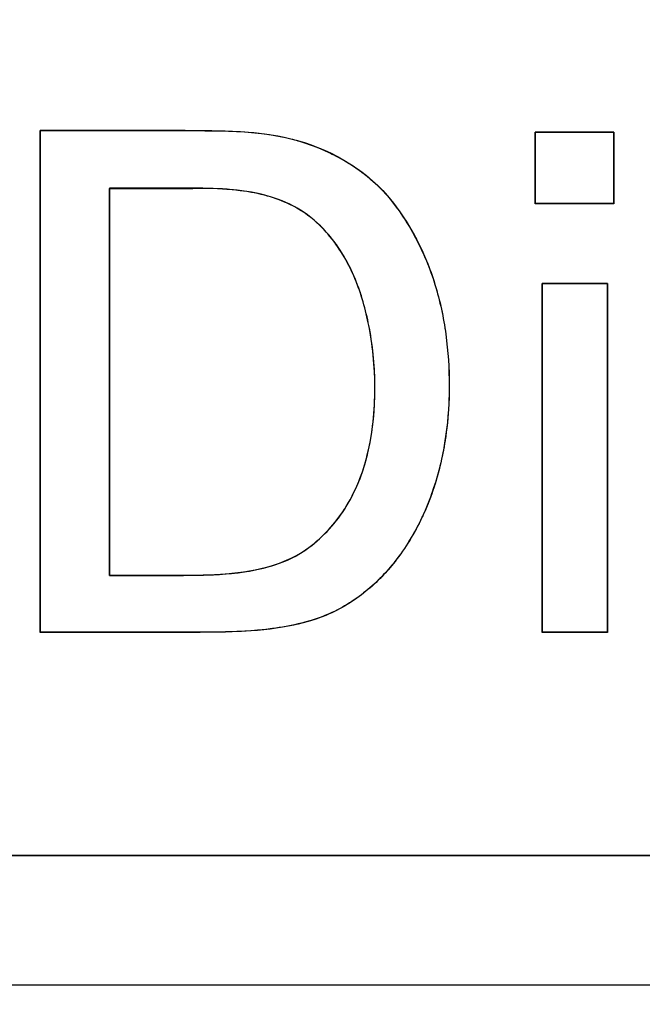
# Model space of a CAD drawing. Header units: inches. Extents: x 0 to 34, y 0 to 22.
# Tile 63 of 73: x 29.6164 to 29.716, y 10.7024 to 10.8599. Entities that reach past the tile are written whole.
import ezdxf

# ---------------------------------------------------------------- set-up
doc = ezdxf.new("R2010")
doc.units = ezdxf.units.IN
doc.header["$LTSCALE"] = 1.87
doc.header["$MEASUREMENT"] = 0
doc.layers.get('0').update_dxf_attribs({"linetype": 'CONTINUOUS'})
doc.layers.add('DATUMCURVES', color=7, linetype='CONTINUOUS')
doc.layers.add('DIMENSIONS', color=7, linetype='CONTINUOUS')
doc.styles.get("Standard").update_dxf_attribs({"font": 'txt', "width": 0.8})
doc.dimstyles.new('DIMSTYLE_1', dxfattribs={"dimtxt": 0.125, "dimasz": 0.18, "dimexe": 0.18, "dimexo": 0.0625, "dimgap": 0.09, "dimtad": 0, "dimtih": 1, "dimtoh": 1, "dimdec": 3, "dimzin": 4, "dimdsep": 46, "dimtxsty": 'STANDARD', "dimblk": '_FILLED', "dimblk1": '_FILLED', "dimblk2": '_FILLED', "dimcen": 0.09, "dimadec": 0, "dimazin": 0, "dimtp": 0.001, "dimtm": 0.001, "dimtfac": 1, "dimtdec": 3, "dimtofl": 0, "dimtmove": 0, "dimatfit": 3, "dimldrblk": '_FILLED', "dimfxl": 1, "dimtolj": 1, "dimtzin": 4, "dimarcsym": 0})

# ---------------------------------------------------------------- blocks, each defined once
blk = doc.blocks.new('_FILLED')
at = {"color": 0, "linetype": 'BYBLOCK'}
blk.add_solid([(0, 0), (-1, 0.1736111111), (-1, -0.1736111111)], dxfattribs=at)
blk = doc.blocks.new('*D5')
at = {"layer": 'DIMENSIONS', "color": 2, "linetype": 'CONTINUOUS'}
for p, q in [((31.3104508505, 11.3017219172), (31.3104508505, 11.6617219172)), ((28.9731217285, 11.3017219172), (31.4354508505, 11.3017219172)), ((30.165101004, 10.5557219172), (31.4354508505, 10.5557219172)), ((31.3104508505, 10.5557219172), (31.3104508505, 10.1957219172))]:
    blk.add_line(p, q, dxfattribs=at)
at = {"layer": 'DIMENSIONS', "color": 2, "linetype": 'CONTINUOUS', "xscale": 0.18, "yscale": 0.18, "zscale": 0.18}
for p, rotation in [((31.3104508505, 11.3017219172), 270), ((31.3104508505, 10.5557219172), 90)]:
    blk.add_blockref('_FILLED', p, dxfattribs=dict(at, rotation=rotation))
at = {"layer": 'DIMENSIONS', "color": 2, "linetype": 'CONTINUOUS', "width": 0.8}
for s, p in [('[', (31.2229508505, 10.8861030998)), (']', (31.8229508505, 10.8861030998)), ('.746', (30.6979508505, 10.8861030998)), ('18.95', (31.3229508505, 10.8861030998))]:
    blk.add_text(s, height=0.125, dxfattribs=at).set_placement(p)

msp = doc.modelspace()

# ---------------------------------------------------------------- linework, layer by layer
at = {"color": 7, "linetype": 'CONTINUOUS'}
for p, q in [((29.6428772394, 10.8421205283), (29.6196564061, 10.8421205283)), ((29.6196564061, 10.8421205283), (29.6196564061, 10.7619066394)), ((29.7114272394, 10.8419038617), (29.6988675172, 10.8419038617)), ((29.6988675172, 10.8419038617), (29.6988675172, 10.8304566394)), ((29.7114272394, 10.8304566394), (29.7114272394, 10.8419038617)), ((29.6307522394, 10.8328969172), (29.6440980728, 10.8328969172)), ((29.6307522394, 10.7710080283), (29.6307522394, 10.8328969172)), ((29.6988675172, 10.8304566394), (29.7114272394, 10.8304566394)), ((29.7104230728, 10.8176788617), (29.6999786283, 10.8176788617)), ((29.6999786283, 10.8176788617), (29.6999786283, 10.7619066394)), ((29.7104230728, 10.7619066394), (29.7104230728, 10.8176788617)), ((29.6416564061, 10.7710080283), (29.6307522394, 10.7710080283)), ((29.6196564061, 10.7619066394), (29.6421994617, 10.7619066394)), ((29.6999786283, 10.7619066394), (29.7104230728, 10.7619066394)), ((28.4099508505, 10.7262219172), (30.0654508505, 10.7262219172)), ((28.3892145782, 10.7055488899), (30.0831223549, 10.7055488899))]:
    msp.add_line(p, q, dxfattribs=at)
for points, knots in [([(29.6428772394, 10.8421205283), (29.6485171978, 10.8421205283), (29.6602528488, 10.8422791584), (29.6713288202, 10.8362352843), (29.6752119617, 10.8316774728)], [0, 0, 0, 0, 0.4850472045, 1, 1, 1, 1]), ([(29.6752119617, 10.8316774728), (29.6786911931, 10.8276006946), (29.6825153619, 10.8201562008), (29.6847403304, 10.8095546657), (29.6853418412, 10.8001484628), (29.6844012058, 10.7901426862), (29.681255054, 10.7805910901), (29.6769658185, 10.7734604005), (29.6717852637, 10.7680832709), (29.6656237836, 10.764333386), (29.6555336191, 10.7617915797), (29.6476190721, 10.7619066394), (29.6421994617, 10.7619066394)], [0, 0, 0, 0, 0.1609089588, 0.2424064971, 0.3246702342, 0.4430502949, 0.5417770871, 0.6240781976, 0.6907248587, 0.7642462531, 0.8372889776, 1, 1, 1, 1]), ([(29.6657486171, 10.8255250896), (29.6656406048, 10.8256507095), (29.6643402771, 10.8271290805), (29.661494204, 10.8295953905), (29.6543114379, 10.8326730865), (29.648260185, 10.8328969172), (29.6440980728, 10.8328969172)], [0, 0, 0, 0, 0.0209588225, 0.2490328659, 0.4715298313, 1, 1, 1, 1]), ([(29.6732050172, 10.8009010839), (29.6732050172, 10.8044187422), (29.672612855, 10.8105755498), (29.6701471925, 10.8189946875), (29.6674445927, 10.8235526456), (29.6657486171, 10.8255250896)], [0, 0, 0, 0, 0.403106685, 0.7029887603, 1, 1, 1, 1]), ([(29.6626522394, 10.7754566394), (29.6650153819, 10.7772273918), (29.6715216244, 10.7844252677), (29.6732050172, 10.7944201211), (29.6732050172, 10.8009010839)], [0, 0, 0, 0, 0.3130154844, 1, 1, 1, 1])]:
    msp.add_open_spline(points, degree=3, knots=knots, dxfattribs=at)
msp.add_open_spline([(29.6416564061, 10.7710080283), (29.6488103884, 10.7710080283), (29.6569260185, 10.7711682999), (29.6626522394, 10.7754566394)], degree=3, dxfattribs=at)
at = {"layer": 'DATUMCURVES', "color": 40, "linetype": 'CONTINUOUS'}
for points, knots in [([(29.6196501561, 10.761893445, 3.1355), (29.6196501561, 10.7660719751, 3.1355), (29.6196501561, 10.7928145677, 3.1355), (29.6196501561, 10.8195571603, 3.1355), (29.6196501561, 10.8421212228, 3.1355)], [0, 0, 0, 0, 0.15625, 1, 1, 1, 1]), ([(29.6196501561, 10.8421212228, 3.1355), (29.6208595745, 10.8421212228, 3.1355), (29.6285998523, 10.8421212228, 3.1355), (29.6363401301, 10.8421212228, 3.1355), (29.6428709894, 10.8421212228, 3.1355)], [0, 0, 0, 0, 0.15625, 1, 1, 1, 1]), ([(29.619651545, 10.7619087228, 3.1355), (29.619651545, 10.7660871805, 3.1355), (29.619651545, 10.7928293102, 3.1355), (29.619651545, 10.8195714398, 3.1355), (29.619651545, 10.8421351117, 3.1355)], [0, 0, 0, 0, 0.15625, 1, 1, 1, 1]), ([(29.619651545, 10.8421351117, 3.1355), (29.6208609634, 10.8421351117, 3.1355), (29.6286012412, 10.8421351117, 3.1355), (29.6363415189, 10.8421351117, 3.1355), (29.6428723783, 10.8421351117, 3.1355)], [0, 0, 0, 0, 0.15625, 1, 1, 1, 1]), ([(29.6428723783, 10.8421351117, 3.1355), (29.6485123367, 10.8421351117, 3.1355), (29.6602479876, 10.8422937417, 3.1355), (29.6713239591, 10.8362498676, 3.1355), (29.6752071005, 10.8316920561, 3.1355)], [0, 0, 0, 0, 0.4850472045, 1, 1, 1, 1]), ([(29.6529600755, 10.8418785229, 3.1355), (29.655236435, 10.8416951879, 3.1355), (29.6582844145, 10.8412639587, 3.1355), (29.6612863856, 10.8404003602, 3.1355), (29.6620510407, 10.8401503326, 3.1355)], [0, 0, 0, 0, 0.7430166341, 1, 1, 1, 1]), ([(29.6988612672, 10.8304573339, 3.1355), (29.6988612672, 10.8310535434, 3.1355), (29.6988612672, 10.8348692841, 3.1355), (29.6988612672, 10.8386850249, 3.1355), (29.6988612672, 10.8419045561, 3.1355)], [0, 0, 0, 0, 0.15625, 1, 1, 1, 1]), ([(29.6988612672, 10.8419045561, 3.1355), (29.6995154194, 10.8419045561, 3.1355), (29.7037019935, 10.8419045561, 3.1355), (29.7078885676, 10.8419045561, 3.1355), (29.7114209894, 10.8419045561, 3.1355)], [0, 0, 0, 0, 0.15625, 1, 1, 1, 1]), ([(29.6988612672, 10.830443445, 3.1355), (29.6988612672, 10.8310396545, 3.1355), (29.6988612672, 10.8348553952, 3.1355), (29.6988612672, 10.838671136, 3.1355), (29.6988612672, 10.8418906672, 3.1355)], [0, 0, 0, 0, 0.15625, 1, 1, 1, 1]), ([(29.6988612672, 10.8418906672, 3.1355), (29.6995154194, 10.8418906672, 3.1355), (29.7037019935, 10.8418906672, 3.1355), (29.7078885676, 10.8418906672, 3.1355), (29.7114209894, 10.8418906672, 3.1355)], [0, 0, 0, 0, 0.15625, 1, 1, 1, 1]), ([(29.7114209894, 10.8419045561, 3.1355), (29.7114209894, 10.8413083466, 3.1355), (29.7114209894, 10.8374926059, 3.1355), (29.7114209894, 10.8336768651, 3.1355), (29.7114209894, 10.8304573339, 3.1355)], [0, 0, 0, 0, 0.15625, 1, 1, 1, 1]), ([(29.7114209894, 10.8418906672, 3.1355), (29.7114209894, 10.8412944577, 3.1355), (29.7114209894, 10.837478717, 3.1355), (29.7114209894, 10.8336629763, 3.1355), (29.7114209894, 10.830443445, 3.1355)], [0, 0, 0, 0, 0.15625, 1, 1, 1, 1]), ([(29.6307584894, 10.8328976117, 3.1355), (29.6307584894, 10.829674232, 3.1355), (29.6307584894, 10.8090446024, 3.1355), (29.6307584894, 10.7884149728, 3.1355), (29.6307584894, 10.7710087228, 3.1355)], [0, 0, 0, 0, 0.15625, 1, 1, 1, 1]), ([(29.6440918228, 10.8328976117, 3.1355), (29.6433973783, 10.8328976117, 3.1355), (29.6389529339, 10.8328976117, 3.1355), (29.6345084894, 10.8328976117, 3.1355), (29.6307584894, 10.8328976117, 3.1355)], [0, 0, 0, 0, 0.15625, 1, 1, 1, 1]), ([(29.6307598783, 10.8329128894, 3.1355), (29.6307598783, 10.8296894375, 3.1355), (29.6307598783, 10.8090593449, 3.1355), (29.6307598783, 10.7884292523, 3.1355), (29.6307598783, 10.7710226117, 3.1355)], [0, 0, 0, 0, 0.15625, 1, 1, 1, 1]), ([(29.6440932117, 10.8329128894, 3.1355), (29.6433987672, 10.8329128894, 3.1355), (29.6389543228, 10.8329128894, 3.1355), (29.6345098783, 10.8329128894, 3.1355), (29.6307598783, 10.8329128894, 3.1355)], [0, 0, 0, 0, 0.15625, 1, 1, 1, 1]), ([(29.6723204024, 10.810532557, 3.1355), (29.672265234, 10.8108260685, 3.1355), (29.6716995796, 10.8136914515, 3.1355), (29.670097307, 10.8191619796, 3.1355), (29.6663391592, 10.8254285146, 3.1355), (29.6614938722, 10.8296032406, 3.1355), (29.6543124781, 10.8326857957, 3.1355), (29.6482575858, 10.8329128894, 3.1355), (29.6440932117, 10.8329128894, 3.1355)], [0, 0, 0, 0, 0.0222648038, 0.2177379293, 0.4237301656, 0.5579461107, 0.688878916, 1, 1, 1, 1]), ([(29.6600694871, 10.8300842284, 3.1355), (29.6589321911, 10.8306725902, 3.1355), (29.6565241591, 10.8316234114, 3.1355), (29.6540135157, 10.8321722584, 3.1355), (29.6527377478, 10.8323731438, 3.1355)], [0, 0, 0, 0, 0.4978290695, 1, 1, 1, 1]), ([(29.6698158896, 10.8189243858, 3.1355), (29.668713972, 10.8214516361, 3.1355), (29.6663294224, 10.8254196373, 3.1355), (29.6624744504, 10.8287429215, 3.1355), (29.6604925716, 10.8298653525, 3.1355), (29.6600694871, 10.8300842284, 3.1355)], [0, 0, 0, 0, 0.5473458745, 0.905312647, 1, 1, 1, 1]), ([(29.7114209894, 10.8304573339, 3.1355), (29.7107668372, 10.8304573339, 3.1355), (29.7065802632, 10.8304573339, 3.1355), (29.7023936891, 10.8304573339, 3.1355), (29.6988612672, 10.8304573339, 3.1355)], [0, 0, 0, 0, 0.15625, 1, 1, 1, 1]), ([(29.7114209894, 10.830443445, 3.1355), (29.7107668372, 10.830443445, 3.1355), (29.7065802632, 10.830443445, 3.1355), (29.7023936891, 10.830443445, 3.1355), (29.6988612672, 10.830443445, 3.1355)], [0, 0, 0, 0, 0.15625, 1, 1, 1, 1]), ([(29.6814417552, 10.8213268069, 3.1355), (29.6819589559, 10.8200740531, 3.1355), (29.6833424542, 10.8162168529, 3.1355), (29.6847456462, 10.809549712, 3.1355), (29.6853486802, 10.8001398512, 3.1355), (29.6844267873, 10.7903463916, 3.1355), (29.6822553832, 10.7836186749, 3.1355), (29.6809856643, 10.7808124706, 3.1355)], [0, 0, 0, 0, 0.0971481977, 0.2936465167, 0.4922382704, 0.777566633, 1, 1, 1, 1]), ([(29.6814598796, 10.8212973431, 3.1355), (29.6819702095, 10.8200570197, 3.1355), (29.683346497, 10.8162121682, 3.1355), (29.6847466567, 10.8095603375, 3.1355), (29.6852636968, 10.801500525, 3.1355), (29.6849300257, 10.7961475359, 3.1355), (29.6845772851, 10.793572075, 3.1355)], [0, 0, 0, 0, 0.1416001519, 0.4310469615, 0.7233653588, 1, 1, 1, 1]), ([(29.6723237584, 10.8104944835, 3.1355), (29.6722673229, 10.8107956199, 3.1355), (29.6716989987, 10.8136790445, 3.1355), (29.6708696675, 10.8165075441, 3.1355), (29.6698158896, 10.8189243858, 3.1355)], [0, 0, 0, 0, 0.1042510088, 1, 1, 1, 1]), ([(29.6999723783, 10.761893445, 3.1355), (29.6999723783, 10.7647983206, 3.1355), (29.6999723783, 10.7833895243, 3.1355), (29.6999723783, 10.801980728, 3.1355), (29.6999723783, 10.8176670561, 3.1355)], [0, 0, 0, 0, 0.15625, 1, 1, 1, 1]), ([(29.6999723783, 10.8176670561, 3.1355), (29.7005163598, 10.8176670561, 3.1355), (29.7039978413, 10.8176670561, 3.1355), (29.7074793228, 10.8176670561, 3.1355), (29.7104168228, 10.8176670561, 3.1355)], [0, 0, 0, 0, 0.15625, 1, 1, 1, 1]), ([(29.6999737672, 10.7619087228, 3.1355), (29.6999737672, 10.764813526, 3.1355), (29.6999737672, 10.7834042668, 3.1355), (29.6999737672, 10.8019950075, 3.1355), (29.6999737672, 10.817680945, 3.1355)], [0, 0, 0, 0, 0.15625, 1, 1, 1, 1]), ([(29.6999737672, 10.817680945, 3.1355), (29.7005177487, 10.817680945, 3.1355), (29.7039992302, 10.817680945, 3.1355), (29.7074807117, 10.817680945, 3.1355), (29.7104182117, 10.817680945, 3.1355)], [0, 0, 0, 0, 0.15625, 1, 1, 1, 1]), ([(29.7104168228, 10.8176670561, 3.1355), (29.7104168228, 10.8147621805, 3.1355), (29.7104168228, 10.7961709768, 3.1355), (29.7104168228, 10.7775797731, 3.1355), (29.7104168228, 10.761893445, 3.1355)], [0, 0, 0, 0, 0.15625, 1, 1, 1, 1]), ([(29.7104182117, 10.817680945, 3.1355), (29.7104182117, 10.8147761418, 3.1355), (29.7104182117, 10.796185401, 3.1355), (29.7104182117, 10.7775946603, 3.1355), (29.7104182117, 10.7619087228, 3.1355)], [0, 0, 0, 0, 0.15625, 1, 1, 1, 1]), ([(29.6845772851, 10.793572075, 3.1355), (29.6843941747, 10.7922351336, 3.1355), (29.6836259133, 10.7878781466, 3.1355), (29.6822604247, 10.7836448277, 3.1355), (29.6809944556, 10.7808436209, 3.1355)], [0, 0, 0, 0, 0.3051644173, 1, 1, 1, 1]), ([(29.6683428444, 10.7815996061, 3.1355), (29.6684335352, 10.7817396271, 3.1355), (29.670113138, 10.7843922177, 3.1355), (29.671265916, 10.7873503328, 3.1355), (29.6719909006, 10.7902640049, 3.1355)], [0, 0, 0, 0, 0.0531254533, 1, 1, 1, 1]), ([(29.6683656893, 10.7816239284, 3.1355), (29.668448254, 10.7817519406, 3.1355), (29.6701213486, 10.7844002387, 3.1355), (29.6712702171, 10.7873524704, 3.1355), (29.6719951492, 10.7902739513, 3.1355)], [0, 0, 0, 0, 0.048619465, 1, 1, 1, 1]), ([(29.6809856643, 10.7808124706, 3.1355), (29.6808972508, 10.780617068, 3.1355), (29.6796552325, 10.7779286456, 3.1355), (29.6775584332, 10.7744488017, 3.1355), (29.675048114, 10.7715615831, 3.1355), (29.6743005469, 10.7707892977, 3.1355)], [0, 0, 0, 0, 0.0531355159, 0.7336247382, 1, 1, 1, 1]), ([(29.6809944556, 10.7808436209, 3.1355), (29.6809036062, 10.7806425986, 3.1355), (29.6796595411, 10.7779481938, 3.1355), (29.6775663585, 10.7744744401, 3.1355), (29.6750663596, 10.7715959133, 3.1355), (29.6743290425, 10.7708322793, 3.1355)], [0, 0, 0, 0, 0.0547486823, 0.736470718, 1, 1, 1, 1]), ([(29.6307584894, 10.7710087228, 3.1355), (29.6313257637, 10.7710087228, 3.1355), (29.6349563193, 10.7710087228, 3.1355), (29.6385868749, 10.7710087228, 3.1355), (29.6416501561, 10.7710087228, 3.1355)], [0, 0, 0, 0, 0.15625, 1, 1, 1, 1]), ([(29.6307598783, 10.7710226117, 3.1355), (29.6313271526, 10.7710226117, 3.1355), (29.6349577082, 10.7710226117, 3.1355), (29.6385882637, 10.7710226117, 3.1355), (29.641651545, 10.7710226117, 3.1355)], [0, 0, 0, 0, 0.15625, 1, 1, 1, 1]), ([(29.6743005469, 10.7707892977, 3.1355), (29.6735013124, 10.7699636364, 3.1355), (29.6708469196, 10.7675178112, 3.1355), (29.6675590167, 10.7655089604, 3.1355), (29.6651031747, 10.7645123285, 3.1355), (29.6649192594, 10.7644402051, 3.1355)], [0, 0, 0, 0, 0.3023203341, 0.9479897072, 1, 1, 1, 1]), ([(29.6743290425, 10.7708322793, 3.1355), (29.6735214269, 10.7699958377, 3.1355), (29.6708588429, 10.7675392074, 3.1355), (29.6675750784, 10.7655329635, 3.1355), (29.6651373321, 10.7645406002, 3.1355), (29.6649703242, 10.7644746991, 3.1355)], [0, 0, 0, 0, 0.3062799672, 0.9526722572, 1, 1, 1, 1]), ([(29.6649192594, 10.7644402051, 3.1355), (29.6628366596, 10.7636235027, 3.1355), (29.6553367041, 10.7617809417, 3.1355), (29.6476244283, 10.761893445, 3.1355), (29.6422071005, 10.761893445, 3.1355)], [0, 0, 0, 0, 0.2920153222, 1, 1, 1, 1]), ([(29.6649703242, 10.7644746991, 3.1355), (29.6628727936, 10.7636470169, 3.1355), (29.6592382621, 10.7627520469, 3.1355), (29.6555539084, 10.7623161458, 3.1355), (29.6541025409, 10.762195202, 3.1355)], [0, 0, 0, 0, 0.6073715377, 1, 1, 1, 1]), ([(29.6422071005, 10.761893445, 3.1355), (29.6410322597, 10.761893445, 3.1355), (29.6335132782, 10.761893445, 3.1355), (29.6259942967, 10.761893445, 3.1355), (29.6196501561, 10.761893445, 3.1355)], [0, 0, 0, 0, 0.15625, 1, 1, 1, 1]), ([(29.6422071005, 10.7619087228, 3.1355), (29.641032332, 10.7619087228, 3.1355), (29.6335138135, 10.7619087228, 3.1355), (29.625995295, 10.7619087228, 3.1355), (29.619651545, 10.7619087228, 3.1355)], [0, 0, 0, 0, 0.15625, 1, 1, 1, 1]), ([(29.7104168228, 10.761893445, 3.1355), (29.7098728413, 10.761893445, 3.1355), (29.7063913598, 10.761893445, 3.1355), (29.7029098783, 10.761893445, 3.1355), (29.6999723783, 10.761893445, 3.1355)], [0, 0, 0, 0, 0.15625, 1, 1, 1, 1]), ([(29.7104182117, 10.7619087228, 3.1355), (29.7098742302, 10.7619087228, 3.1355), (29.7063927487, 10.7619087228, 3.1355), (29.7029112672, 10.7619087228, 3.1355), (29.6999737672, 10.7619087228, 3.1355)], [0, 0, 0, 0, 0.15625, 1, 1, 1, 1]), ([(30.0654376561, 10.7262219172, 3.1355), (29.9792142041, 10.7262219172, 3.1355), (29.4273841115, 10.7262219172, 3.1355), (28.8755540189, 10.7262219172, 3.1355), (28.4099473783, 10.7262219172, 3.1355)], [0, 0, 0, 0, 0.15625, 1, 1, 1, 1]), ([(28.4099473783, 10.7262219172, 3.1355), (28.4961708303, 10.7262219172, 3.1355), (29.0480009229, 10.7262219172, 3.1355), (29.5998310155, 10.7262219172, 3.1355), (30.0654376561, 10.7262219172, 3.1355)], [0, 0, 0, 0, 0.15625, 1, 1, 1, 1]), ([(30.065439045, 10.7262219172, 3.1355), (29.979215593, 10.7262219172, 3.1355), (29.4273855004, 10.7262219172, 3.1355), (28.8755554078, 10.7262219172, 3.1355), (28.4099487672, 10.7262219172, 3.1355)], [0, 0, 0, 0, 0.15625, 1, 1, 1, 1]), ([(28.4099487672, 10.7262219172, 3.1355), (28.4961722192, 10.7262219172, 3.1355), (29.0480023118, 10.7262219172, 3.1355), (29.5998324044, 10.7262219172, 3.1355), (30.065439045, 10.7262219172, 3.1355)], [0, 0, 0, 0, 0.15625, 1, 1, 1, 1])]:
    msp.add_open_spline(points, degree=3, knots=knots, dxfattribs=at)
for points in [[(29.6428709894, 10.8421212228, 3.1355), (29.6462300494, 10.8421212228, 3.1355), (29.6496077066, 10.8421485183, 3.1355), (29.6529600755, 10.8418785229, 3.1355)], [(29.6620510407, 10.8401503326, 3.1355), (29.6646822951, 10.8392899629, 3.1355), (29.6672330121, 10.8380968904, 3.1355), (29.6695498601, 10.8365897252, 3.1355)], [(29.6695498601, 10.8365897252, 3.1355), (29.6716702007, 10.8352103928, 3.1355), (29.6735946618, 10.8335679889, 3.1355), (29.6752057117, 10.8316767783, 3.1355)], [(29.6527377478, 10.8323731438, 3.1355), (29.6498901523, 10.832821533, 3.1355), (29.6469678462, 10.8328976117, 3.1355), (29.6440918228, 10.8328976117, 3.1355)], [(29.6752057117, 10.8316767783, 3.1355), (29.6778119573, 10.8286182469, 3.1355), (29.6798934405, 10.8250771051, 3.1355), (29.6814417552, 10.8213268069, 3.1355)], [(29.6752071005, 10.8316920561, 3.1355), (29.6778232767, 10.8286213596, 3.1355), (29.6799100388, 10.8250641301, 3.1355), (29.6814598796, 10.8212973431, 3.1355)], [(29.6732001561, 10.8009170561, 3.1355), (29.6732001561, 10.8041347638, 3.1355), (29.6729160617, 10.8073634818, 3.1355), (29.6723204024, 10.810532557, 3.1355)], [(29.6731987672, 10.8009017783, 3.1355), (29.6731987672, 10.8041117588, 3.1355), (29.6729163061, 10.8073326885, 3.1355), (29.6723237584, 10.8104944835, 3.1355)], [(29.6719909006, 10.7902640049, 3.1355), (29.672857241, 10.7937457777, 3.1355), (29.6732001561, 10.7973884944, 3.1355), (29.6732001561, 10.8009170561, 3.1355)], [(29.6719951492, 10.7902739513, 3.1355), (29.6728572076, 10.7937480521, 3.1355), (29.6731987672, 10.7973816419, 3.1355), (29.6731987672, 10.8009017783, 3.1355)], [(29.6626459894, 10.7754573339, 3.1355), (29.6648884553, 10.7771376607, 3.1355), (29.6668363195, 10.7792527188, 3.1355), (29.6683656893, 10.7816239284, 3.1355)], [(29.6626473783, 10.7754712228, 3.1355), (29.664877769, 10.7771427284, 3.1355), (29.6668170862, 10.7792439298, 3.1355), (29.6683428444, 10.7815996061, 3.1355)], [(29.656742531, 10.7725544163, 3.1355), (29.6588742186, 10.7732085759, 3.1355), (29.6608758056, 10.7741413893, 3.1355), (29.6626473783, 10.7754712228, 3.1355)], [(29.6568473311, 10.7725733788, 3.1355), (29.6589393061, 10.7732258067, 3.1355), (29.6609038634, 10.7741496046, 3.1355), (29.6626459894, 10.7754573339, 3.1355)], [(29.6416501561, 10.7710087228, 3.1355), (29.6466257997, 10.7710087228, 3.1355), (29.6520689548, 10.7710831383, 3.1355), (29.6568473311, 10.7725733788, 3.1355)], [(29.6494032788, 10.7712524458, 3.1355), (29.6519182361, 10.7714559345, 3.1355), (29.6544083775, 10.7718381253, 3.1355), (29.656742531, 10.7725544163, 3.1355)], [(29.641651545, 10.7710226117, 3.1355), (29.6418094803, 10.7710226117, 3.1355), (29.6419678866, 10.7710226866, 3.1355), (29.6421267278, 10.7710228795, 3.1355)], [(29.6421267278, 10.7710228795, 3.1355), (29.6444955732, 10.7710257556, 3.1355), (29.6469611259, 10.7710548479, 3.1355), (29.6494032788, 10.7712524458, 3.1355)], [(29.6541025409, 10.762195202, 3.1355), (29.6501533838, 10.7618661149, 3.1355), (29.6461687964, 10.7619087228, 3.1355), (29.6422071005, 10.7619087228, 3.1355)]]:
    msp.add_open_spline(points, degree=3, dxfattribs=at)

# ---------------------------------------------------------------- dimensions: what is measured, and where the dimension line sits
at = {"layer": 'DIMENSIONS', "color": 2, "linetype": 'CONTINUOUS'}
dim = msp.add_linear_dim(base=(31.3104508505, 10.5557219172), p1=(28.9731217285, 11.3017219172), p2=(30.165101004, 10.5557219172), angle=270, dimstyle='DIMSTYLE_1', dxfattribs=at)
dim.commit()
dim.dimension.update_dxf_attribs({"geometry": '*D5', "text_midpoint": (31.3104508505, 10.9486030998), "dimtype": 160})

doc.saveas('drawing.dxf')
